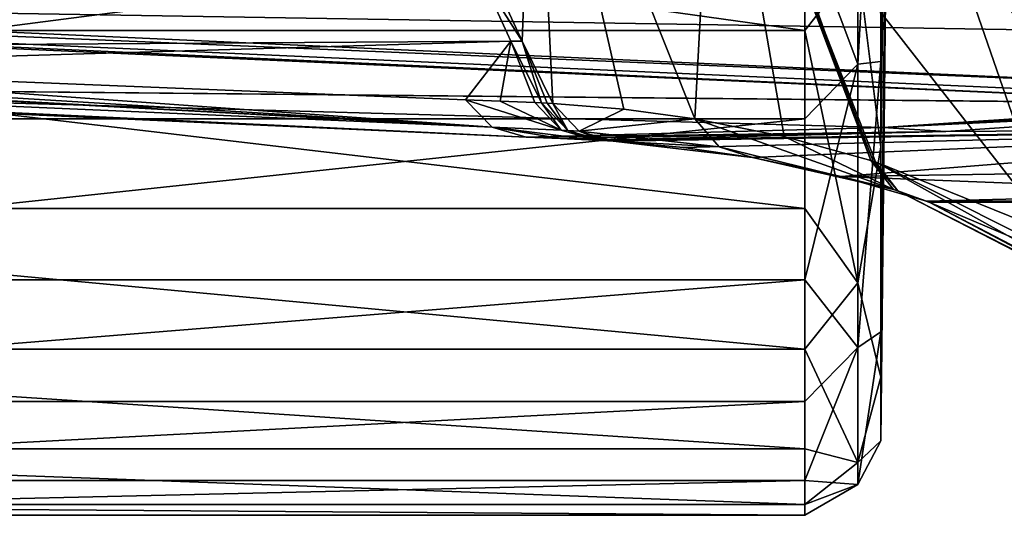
# Model space of a CAD drawing. Header units: metres. Extents: x -150 to 307, y -550 to 84.
# Tile 234 of 256: x 138.24 to 151.18, y -22.98 to -16.47. Entities that reach past the tile are written whole.
import ezdxf

# ---------------------------------------------------------------- set-up
doc = ezdxf.new("R2010")
doc.units = ezdxf.units.M
doc.layers.add('solid_26006363', color=7, linetype='CONTINUOUS')

msp = doc.modelspace()

# ---------------------------------------------------------------- linework, layer by layer
at = {"layer": 'solid_26006363'}
for points in [[(149.54921, -3.828018, 22.064892), (149.55748, -20.568834, 7.867009), (149.790115, 0, 4.44653)], [(149.557495, -18.141315, -12.484187), (149.55748, -13.246837, -17.592339), (149.790115, 0, 4.44653)], [(149.55748, -22.001917, 0.940068), (149.557495, -21.164165, -6.085989), (149.790115, 0, 4.44653)], [(149.55748, -20.568834, 7.867009), (149.55748, -22.001917, 0.940068), (149.790115, 0, 4.44653)], [(149.557495, -21.164165, -6.085989), (149.557495, -18.141315, -12.484187), (149.790115, 0, 4.44653)], [(149.54921, -3.828018, 22.064892), (149.557495, -17.012478, 13.983424), (149.55748, -20.568834, 7.867009)], [(149.54921, -3.828018, 22.064892), (149.55748, -5.181652, 21.403736), (149.557495, -17.012478, 13.983424)], [(149.55748, -5.181652, 21.403736), (149.557495, -11.698936, 18.657394), (149.557495, -17.012478, 13.983424)], [(149.257004, -17.04879, 15.010102), (149.257004, -11.741058, 19.445103), (148.557724, -15.192335, 17.268265)], [(149.257004, -17.04879, 15.010102), (149.557495, -17.012478, 13.983424), (149.557495, -11.698936, 18.657394)], [(149.257004, -17.04879, 15.010102), (149.557495, -11.698936, 18.657394), (149.257004, -11.741058, 19.445103)], [(124.788193, -11.85795, 829.565735), (127.755241, -16.858229, 827.961548), (143.002228, -12.401916, 855.888489)], [(144.310867, -15.9, 854.539307), (143.002228, -12.401916, 855.888489), (127.755241, -16.858229, 827.961548)], [(144.844604, -16.748787, 854.357422), (145.002518, -12.47218, 858.816528), (144.456116, -15.9, 854.758362)], [(144.844604, -16.748787, 854.357422), (145.249237, -17.565187, 853.939209), (145.002518, -12.47218, 858.816528)], [(145.249237, -17.565187, 853.939209), (146.182053, -17.639853, 855.316833), (145.002518, -12.47218, 858.816528)], [(145.002518, -12.47218, 858.816528), (147.113205, -17.767092, 856.690552), (147.380539, -12.752465, 862.234253)], [(146.182053, -17.639853, 855.316833), (147.113205, -17.767092, 856.690552), (145.002518, -12.47218, 858.816528)], [(148.28772, -18.001873, 858.424255), (147.380539, -12.752465, 862.234253), (147.113205, -17.767092, 856.690552)], [(147.380539, -12.752465, 862.234253), (149.426346, -18.314566, 860.103088), (147.444778, -12.766244, 862.32251)], [(148.28772, -18.001873, 858.424255), (149.426346, -18.314566, 860.103088), (147.380539, -12.752465, 862.234253)], [(149.426346, -18.314566, 860.103088), (147.885574, -14.217711, 861.861267), (147.444778, -12.766244, 862.32251)], [(149.257004, -15.718242, -16.398211), (149.55748, -13.246837, -17.592339), (149.557495, -18.141315, -12.484187)], [(128.704758, -13.833978, -18.374468), (148.557724, -13.83398, -18.374466), (148.557724, -16.605967, -15.913575)], [(128.704758, -16.605963, -15.913579), (128.704758, -13.833978, -18.374468), (148.557724, -16.605967, -15.913575)], [(149.257004, -15.718242, -16.398211), (148.557724, -16.605967, -15.913575), (148.557724, -13.83398, -18.374466)], [(147.885574, -14.217711, 861.861267), (149.486343, -18.333445, 860.191589), (151.828537, -19.281256, 863.535095)], [(150.293152, -14.845796, 865.191101), (147.885574, -14.217711, 861.861267), (151.828537, -19.281256, 863.535095)], [(149.45636, -18.324011, 860.147339), (149.486343, -18.333445, 860.191589), (147.885574, -14.217711, 861.861267)], [(149.426346, -18.314566, 860.103088), (149.45636, -18.324011, 860.147339), (147.885574, -14.217711, 861.861267)], [(150.293152, -14.845796, 865.191101), (151.828537, -19.281256, 863.535095), (154.066208, -20.632627, 866.548706)], [(152.70224, -15.860968, 868.349426), (150.293152, -14.845796, 865.191101), (154.066208, -20.632627, 866.548706)], [(154.493515, -17.510944, 843.214294), (154.253403, -17.568851, 843.374268), (103.042671, -15.204229, 766.786438)], [(130.171829, -16.490887, 807.618896), (103.042671, -15.204229, 766.786438), (154.253403, -17.568851, 843.374268)], [(154.493515, -17.510944, 843.214294), (103.042671, -15.204229, 766.786438), (154.712677, -17.379187, 843.070679)], [(129.563431, -16.243408, 805.696838), (154.712677, -17.379187, 843.070679), (103.042671, -15.204229, 766.786438)], [(128.704758, -17.768986, 14.603533), (148.557724, -17.76898, 14.603539), (148.557724, -15.192335, 17.268265)], [(128.704758, -15.192339, 17.268261), (128.704758, -17.768986, 14.603533), (148.557724, -15.192335, 17.268265)], [(149.257004, -17.04879, 15.010102), (148.557724, -15.192335, 17.268265), (148.557724, -17.76898, 14.603539)], [(149.257004, -15.718242, -16.398211), (149.257004, -19.924618, -10.907522), (148.557724, -16.605967, -15.913575)], [(149.257004, -15.718242, -16.398211), (149.557495, -18.141315, -12.484187), (149.257004, -19.924618, -10.907522)], [(144.698059, -16.745302, 854.138367), (144.310867, -15.9, 854.539307), (127.755241, -16.858229, 827.961548)], [(129.563431, -16.243408, 805.696838), (156.313324, -15.9, 842.004883), (155.531372, -16.66585, 842.52655)], [(144.844604, -16.748787, 854.357422), (144.456116, -15.9, 854.758362), (144.310867, -15.9, 854.539307)], [(144.844604, -16.748787, 854.357422), (144.310867, -15.9, 854.539307), (144.698059, -16.745302, 854.138367)], [(129.563431, -16.243408, 805.696838), (155.531372, -16.66585, 842.52655), (154.712677, -17.379187, 843.070679)], [(144.451401, -17.878714, 851.993713), (120.147804, -16.547192, 816.648438), (118.229057, -16.467968, 813.79541)], [(144.451401, -17.878714, 851.993713), (118.229057, -16.467968, 813.79541), (118.314026, -16.743204, 813.188049)], [(127.755241, -16.858229, 827.961548), (120.147804, -16.547192, 816.648438), (144.451401, -17.878714, 851.993713)], [(130.171829, -16.490887, 807.618896), (154.253403, -17.568851, 843.374268), (129.873398, -17.330086, 829.426086)], [(128.704758, -16.605963, -15.913579), (148.557724, -16.605967, -15.913575), (148.557724, -18.946642, -13.039355)], [(128.704758, -18.946651, -13.039341), (128.704758, -16.605963, -15.913579), (148.557724, -18.946642, -13.039355)], [(149.257004, -19.924618, -10.907522), (148.557724, -18.946642, -13.039355), (148.557724, -16.605967, -15.913575)], [(129.873398, -17.330086, 829.426086), (144.900345, -18.007029, 851.685364), (118.314026, -16.743204, 813.188049)], [(144.451401, -17.878714, 851.993713), (118.314026, -16.743204, 813.188049), (144.900345, -18.007029, 851.685364)], [(144.698059, -16.745302, 854.138367), (127.755241, -16.858229, 827.961548), (133.32489, -17.083588, 836.240967)], [(144.698059, -16.745302, 854.138367), (133.32489, -17.083588, 836.240967), (144.102951, -17.517416, 852.24115)], [(144.558563, -17.535929, 852.916443), (144.698059, -16.745302, 854.138367), (144.102951, -17.517416, 852.24115)], [(144.558563, -17.535929, 852.916443), (145.013672, -17.554413, 853.590942), (144.698059, -16.745302, 854.138367)], [(144.844604, -16.748787, 854.357422), (144.698059, -16.745302, 854.138367), (145.101135, -17.558077, 853.720337)], [(145.013672, -17.554413, 853.590942), (145.101135, -17.558077, 853.720337), (144.698059, -16.745302, 854.138367)], [(145.175156, -17.561556, 853.82959), (145.249237, -17.565187, 853.939209), (144.844604, -16.748787, 854.357422)], [(145.175156, -17.561556, 853.82959), (144.844604, -16.748787, 854.357422), (145.101135, -17.558077, 853.720337)], [(133.32489, -17.083588, 836.240967), (127.755241, -16.858229, 827.961548), (144.451401, -17.878714, 851.993713)], [(149.257004, -17.04879, 15.010102), (148.557724, -17.76898, 14.603539), (148.557724, -19.884108, 11.55951)], [(149.257004, -20.775726, 9.183335), (149.257004, -17.04879, 15.010102), (148.557724, -19.884108, 11.55951)], [(149.257004, -20.775726, 9.183335), (149.55748, -20.568834, 7.867009), (149.557495, -17.012478, 13.983424)], [(149.257004, -20.775726, 9.183335), (149.557495, -17.012478, 13.983424), (149.257004, -17.04879, 15.010102)], [(144.451401, -17.878714, 851.993713), (144.102951, -17.517416, 852.24115), (133.32489, -17.083588, 836.240967)], [(154.275558, -17.57003, 843.410217), (149.590576, -17.883152, 847.545227), (129.873398, -17.330086, 829.426086)], [(154.253403, -17.568851, 843.374268), (154.275558, -17.57003, 843.410217), (129.873398, -17.330086, 829.426086)], [(149.590576, -17.883152, 847.545227), (144.900345, -18.007029, 851.685364), (129.873398, -17.330086, 829.426086)], [(145.360107, -17.91803, 853.344482), (144.558563, -17.535929, 852.916443), (144.102951, -17.517416, 852.24115)], [(145.360107, -17.91803, 853.344482), (144.102951, -17.517416, 852.24115), (144.451401, -17.878714, 851.993713)], [(145.360107, -17.91803, 853.344482), (145.013672, -17.554413, 853.590942), (144.558563, -17.535929, 852.916443)], [(145.360107, -17.91803, 853.344482), (145.101135, -17.558077, 853.720337), (145.013672, -17.554413, 853.590942)], [(145.360107, -17.91803, 853.344482), (145.44632, -17.922062, 853.472046), (145.101135, -17.558077, 853.720337)], [(145.44632, -17.922062, 853.472046), (145.175156, -17.561556, 853.82959), (145.101135, -17.558077, 853.720337)], [(145.44632, -17.922062, 853.472046), (145.249237, -17.565187, 853.939209), (145.175156, -17.561556, 853.82959)], [(145.592941, -17.929661, 853.689697), (145.249237, -17.565187, 853.939209), (145.44632, -17.922062, 853.472046)], [(145.592941, -17.929661, 853.689697), (146.182053, -17.639853, 855.316833), (145.249237, -17.565187, 853.939209)], [(154.642197, -17.590115, 843.955383), (149.590576, -17.883152, 847.545227), (154.275558, -17.57003, 843.410217)], [(154.642197, -17.590115, 843.955383), (155.013748, -17.617567, 844.507874), (149.590576, -17.883152, 847.545227)], [(145.592941, -17.929661, 853.689697), (147.113205, -17.767092, 856.690552), (146.182053, -17.639853, 855.316833)], [(149.590576, -17.883152, 847.545227), (155.013748, -17.617567, 844.507874), (150.413849, -17.933899, 848.769104)], [(150.413849, -17.933899, 848.769104), (155.013748, -17.617567, 844.507874), (156.981384, -17.892843, 847.436279)], [(128.704758, -19.884111, 11.559505), (148.557724, -19.884108, 11.55951), (148.557724, -17.76898, 14.603539)], [(128.704758, -17.768986, 14.603533), (128.704758, -19.884111, 11.559505), (148.557724, -17.76898, 14.603539)], [(145.592941, -17.929661, 853.689697), (147.435303, -18.136671, 856.421082), (147.113205, -17.767092, 856.690552)], [(147.113205, -17.767092, 856.690552), (147.435303, -18.136671, 856.421082), (149.72496, -18.697147, 859.811646)], [(148.28772, -18.001873, 858.424255), (147.113205, -17.767092, 856.690552), (149.72496, -18.697147, 859.811646)], [(145.350891, -18.028114, 852.355957), (144.451401, -17.878714, 851.993713), (144.900345, -18.007029, 851.685364)], [(145.360107, -17.91803, 853.344482), (144.451401, -17.878714, 851.993713), (145.808136, -18.049503, 853.036499)], [(145.350891, -18.028114, 852.355957), (145.808136, -18.049503, 853.036499), (144.451401, -17.878714, 851.993713)], [(149.590576, -17.883152, 847.545227), (150.413849, -17.933899, 848.769104), (144.900345, -18.007029, 851.685364)], [(145.350891, -18.028114, 852.355957), (144.900345, -18.007029, 851.685364), (150.413849, -17.933899, 848.769104)], [(145.350891, -18.028114, 852.355957), (150.413849, -17.933899, 848.769104), (145.808136, -18.049503, 853.036499)], [(145.360107, -17.91803, 853.344482), (145.808136, -18.049503, 853.036499), (145.44632, -17.922062, 853.472046)], [(145.44632, -17.922062, 853.472046), (145.808136, -18.049503, 853.036499), (145.850739, -18.051554, 853.099426)], [(145.44632, -17.922062, 853.472046), (145.850739, -18.051554, 853.099426), (145.893448, -18.053736, 853.162476)], [(145.592941, -17.929661, 853.689697), (145.44632, -17.922062, 853.472046), (145.893448, -18.053736, 853.162476)], [(145.592941, -17.929661, 853.689697), (146.039658, -18.062061, 853.379517), (147.435303, -18.136671, 856.421082)], [(145.592941, -17.929661, 853.689697), (145.893448, -18.053736, 853.162476), (145.966553, -18.057739, 853.271057)], [(145.592941, -17.929661, 853.689697), (145.966553, -18.057739, 853.271057), (146.039658, -18.062061, 853.379517)], [(145.808136, -18.049503, 853.036499), (150.413849, -17.933899, 848.769104), (156.981384, -17.892843, 847.436279)], [(145.850739, -18.051554, 853.099426), (145.808136, -18.049503, 853.036499), (156.981384, -17.892843, 847.436279)], [(145.893448, -18.053736, 853.162476), (145.850739, -18.051554, 853.099426), (156.981384, -17.892843, 847.436279)], [(145.966553, -18.057739, 853.271057), (145.893448, -18.053736, 853.162476), (156.981384, -17.892843, 847.436279)], [(146.039658, -18.062061, 853.379517), (145.966553, -18.057739, 853.271057), (156.981384, -17.892843, 847.436279)], [(146.965469, -18.144932, 854.754639), (146.039658, -18.062061, 853.379517), (156.981384, -17.892843, 847.436279)], [(146.965469, -18.144932, 854.754639), (156.981384, -17.892843, 847.436279), (147.871719, -18.277452, 856.100586)], [(156.981384, -17.892843, 847.436279), (149.038818, -18.525988, 857.829529), (147.871719, -18.277452, 856.100586)], [(156.981384, -17.892843, 847.436279), (158.826614, -18.375879, 850.182434), (149.038818, -18.525988, 857.829529)], [(146.039658, -18.062061, 853.379517), (147.871719, -18.277452, 856.100586), (147.435303, -18.136671, 856.421082)], [(146.965469, -18.144932, 854.754639), (147.871719, -18.277452, 856.100586), (146.039658, -18.062061, 853.379517)], [(148.28772, -18.001873, 858.424255), (149.72496, -18.697147, 859.811646), (149.426346, -18.314566, 860.103088)], [(147.435303, -18.136671, 856.421082), (147.871719, -18.277452, 856.100586), (149.72496, -18.697147, 859.811646)], [(149.257004, -19.924618, -10.907522), (149.557495, -18.141315, -12.484187), (149.557495, -21.164165, -6.085989)], [(147.871719, -18.277452, 856.100586), (149.038818, -18.525988, 857.829529), (149.72496, -18.697147, 859.811646)], [(149.426346, -18.314566, 860.103088), (149.781631, -18.715595, 859.895996), (149.45636, -18.324011, 860.147339)], [(149.72496, -18.697147, 859.811646), (149.781631, -18.715595, 859.895996), (149.426346, -18.314566, 860.103088)], [(149.45636, -18.324011, 860.147339), (149.781631, -18.715595, 859.895996), (149.486343, -18.333445, 860.191589)], [(149.486343, -18.333445, 860.191589), (154.066208, -20.632627, 866.548706), (151.828537, -19.281256, 863.535095)], [(154.242432, -20.98996, 866.211609), (154.066208, -20.632627, 866.548706), (149.486343, -18.333445, 860.191589)], [(149.781631, -18.715595, 859.895996), (154.242432, -20.98996, 866.211609), (149.486343, -18.333445, 860.191589)], [(149.038818, -18.525988, 857.829529), (158.826614, -18.375879, 850.182434), (154.49588, -18.741869, 854.826782)], [(149.038818, -18.525988, 857.829529), (154.49588, -18.741869, 854.826782), (150.156906, -18.851866, 859.480103)], [(149.038818, -18.525988, 857.829529), (150.156906, -18.851866, 859.480103), (149.72496, -18.697147, 859.811646)], [(149.72496, -18.697147, 859.811646), (150.201065, -18.866667, 859.545349), (149.781631, -18.715595, 859.895996)], [(149.72496, -18.697147, 859.811646), (150.156906, -18.851866, 859.480103), (150.201065, -18.866667, 859.545349)], [(149.781631, -18.715595, 859.895996), (154.279282, -21.026834, 866.162476), (154.242432, -20.98996, 866.211609)], [(149.781631, -18.715595, 859.895996), (150.201065, -18.866667, 859.545349), (154.279282, -21.026834, 866.162476)], [(150.156906, -18.851866, 859.480103), (154.49588, -18.741869, 854.826782), (160.072632, -18.845385, 852.037903)], [(150.201065, -18.866667, 859.545349), (150.156906, -18.851866, 859.480103), (160.072632, -18.845385, 852.037903)], [(160.072632, -18.845385, 852.037903), (152.544006, -19.863813, 862.886353), (150.201065, -18.866667, 859.545349)], [(150.201065, -18.866667, 859.545349), (154.677902, -21.196638, 865.759644), (154.279282, -21.026834, 866.162476)], [(152.544006, -19.863813, 862.886353), (154.677902, -21.196638, 865.759644), (150.201065, -18.866667, 859.545349)], [(128.704758, -18.946651, -13.039341), (148.557724, -18.946642, -13.039355), (148.557724, -20.795208, -9.82646)], [(128.704758, -20.795219, -9.826437), (128.704758, -18.946651, -13.039341), (148.557724, -20.795208, -9.82646)], [(149.257004, -19.924618, -10.907522), (148.557724, -20.795208, -9.82646), (148.557724, -18.946642, -13.039355)], [(128.704758, -21.48278, 8.215238), (148.557724, -21.482782, 8.215234), (148.557724, -19.884108, 11.55951)], [(128.704758, -19.884111, 11.559505), (128.704758, -21.48278, 8.215238), (148.557724, -19.884108, 11.55951)], [(149.257004, -20.775726, 9.183335), (148.557724, -19.884108, 11.55951), (148.557724, -21.482782, 8.215234)], [(149.257004, -19.924618, -10.907522), (149.257004, -22.283543, -4.405468), (148.557724, -20.795208, -9.82646)], [(149.257004, -19.924618, -10.907522), (149.557495, -21.164165, -6.085989), (149.257004, -22.283543, -4.405468)], [(149.257004, -22.576294, 2.505072), (149.55748, -22.001917, 0.940068), (149.55748, -20.568834, 7.867009)], [(149.257004, -22.576294, 2.505072), (149.55748, -20.568834, 7.867009), (149.257004, -20.775726, 9.183335)], [(128.704758, -20.795219, -9.826437), (148.557724, -20.795208, -9.82646), (148.557724, -22.103653, -6.358344)], [(128.704758, -22.103659, -6.358326), (128.704758, -20.795219, -9.826437), (148.557724, -22.103653, -6.358344)], [(149.257004, -20.775726, 9.183335), (148.557724, -21.482782, 8.215234), (148.557724, -22.523474, 4.657584)], [(149.257004, -22.576294, 2.505072), (149.257004, -20.775726, 9.183335), (148.557724, -22.523474, 4.657584)], [(149.257004, -22.283543, -4.405468), (148.557724, -22.103653, -6.358344), (148.557724, -20.795208, -9.82646)], [(149.257004, -22.283543, -4.405468), (149.557495, -21.164165, -6.085989), (149.55748, -22.001917, 0.940068)], [(128.704758, -21.48278, 8.215238), (128.704758, -22.523472, 4.657594), (148.557724, -21.482782, 8.215234)], [(128.704758, -22.523472, 4.657594), (148.557724, -22.523474, 4.657584), (148.557724, -21.482782, 8.215234)], [(128.704758, -22.103659, -6.358326), (148.557724, -22.103653, -6.358344), (148.557724, -22.837994, -2.725077)], [(128.704758, -22.837996, -2.725065), (128.704758, -22.103659, -6.358326), (148.557724, -22.837994, -2.725077)], [(149.257004, -22.283543, -4.405468), (148.557724, -22.837994, -2.725077), (148.557724, -22.103653, -6.358344)], [(149.257004, -22.283543, -4.405468), (149.55748, -22.001917, 0.940068), (149.257004, -22.576294, 2.505072)], [(149.257004, -22.283543, -4.405468), (149.257004, -22.576294, 2.505072), (148.557724, -22.837994, -2.725077)], [(128.704758, -22.523472, 4.657594), (128.704758, -22.979156, 0.978979), (148.557724, -22.523474, 4.657584)], [(128.704758, -22.979156, 0.978979), (148.557724, -22.979156, 0.978968), (148.557724, -22.523474, 4.657584)], [(149.257004, -22.576294, 2.505072), (148.557724, -22.523474, 4.657584), (148.557724, -22.979156, 0.978968)], [(149.257004, -22.576294, 2.505072), (148.557724, -22.979156, 0.978968), (148.557724, -22.837994, -2.725077)], [(128.704758, -22.837996, -2.725065), (148.557724, -22.837994, -2.725077), (148.557724, -22.979156, 0.978968)], [(128.704758, -22.979156, 0.978979), (128.704758, -22.837996, -2.725065), (148.557724, -22.979156, 0.978968)]]:
    msp.add_3dface(points, dxfattribs=at)

doc.saveas('drawing.dxf')
